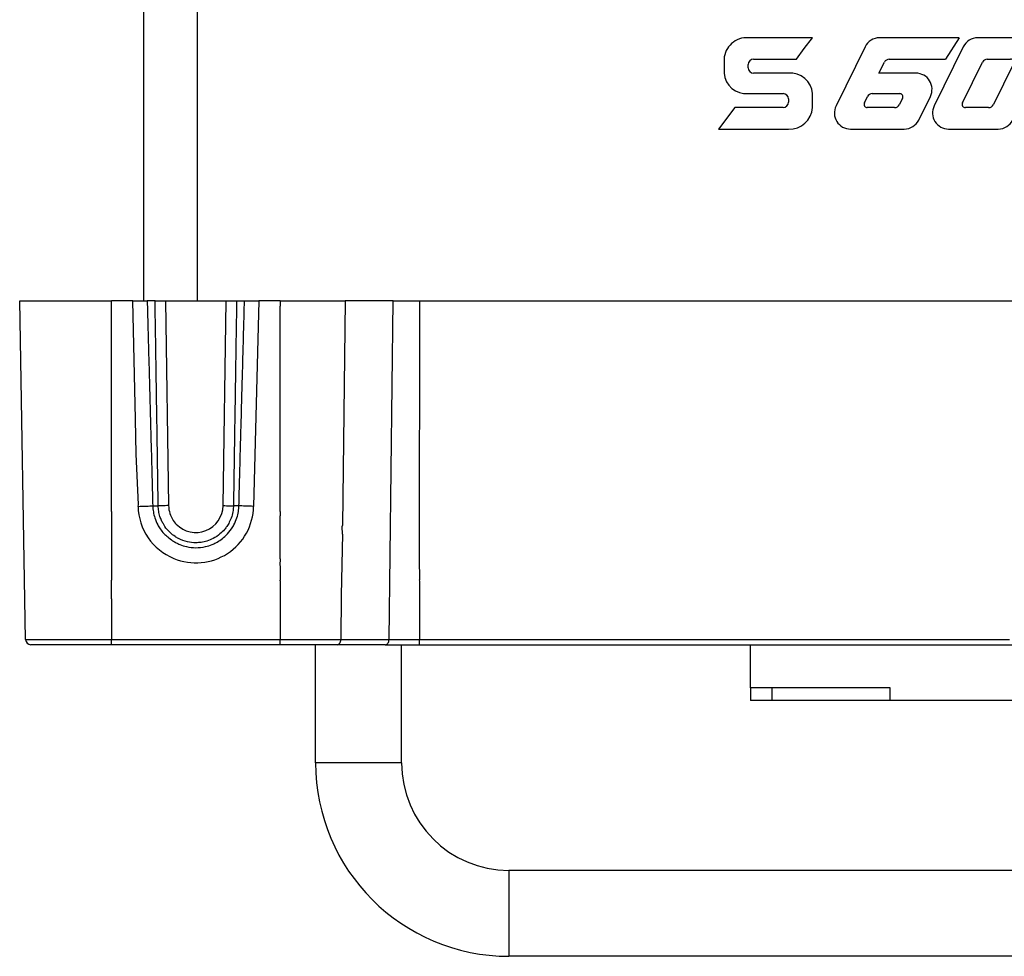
# Model space of a CAD drawing. Header units: millimetres. Extents: x -183 to 9, y -80 to 303.
# Tile 1 of 21: x -183 to -91, y -80 to 7. Entities that reach past the tile are written whole.
import ezdxf

# ---------------------------------------------------------------- set-up
doc = ezdxf.new("R2010")
doc.units = ezdxf.units.MM

# ---------------------------------------------------------------- blocks, each defined once
blk = doc.blocks.new('Blechschraube_ISO14585-ST4_2x16_6__6', base_point=(-174, -47.223))
at = {"color": 1, "linetype": 'Continuous'}
for p, q in [((-174, -45.55), (-174, -45.5)), ((-174, -47.223), (-174, -45.55))]:
    blk.add_line(p, q, dxfattribs=at)
blk = doc.blocks.new('Frontschild-Kopie-L5_0007850-schwarz__7', base_point=(-158.317, -45.6))
at = {"color": 1, "linetype": 'Continuous'}
for q in [(-158.317, -45.5), (-158.313, -45.6)]:
    blk.add_line((-158.317, -45.55), q, dxfattribs=at)
blk = doc.blocks.new('Frontschild__8', base_point=(-158.317, -45.6))
at = {"color": 1, "linetype": 'Continuous'}
for q in [(-158.317, -45.5), (-158.313, -45.6)]:
    blk.add_line((-158.317, -45.55), q, dxfattribs=at)
blk = doc.blocks.new('Buegelgriff__9', base_point=(-155, -80.5))
at = {"color": 7, "linetype": 'Continuous'}
for p, q in [((-155, -62.5), (-155, -51.5)), ((-147, -62.5), (-147, -51.5)), ((-37, -72.5), (-137, -72.5)), ((-37, -80.5), (-137, -80.5))]:
    blk.add_line(p, q, dxfattribs=at)
at = {"color": 1, "linetype": 'Continuous'}
for p, q in [((-147, -62.5), (-155, -62.5)), ((-137, -72.5), (-137, -80.5))]:
    blk.add_line(p, q, dxfattribs=at)
at = {"color": 7, "linetype": 'Continuous'}
for radius in [18, 10]:
    blk.add_arc((-137, -62.5), radius, 180, 270, dxfattribs=at)
blk = doc.blocks.new('Linsenschraube_DIN7500-M4x12-TX20-P-R2R__10', base_point=(-152.529, -41.2))
at = {"color": 1, "linetype": 'Continuous'}
for p, q in [((-152.529, -40.488), (-152.506, -40.388)), ((-152.505, -41.2), (-152.529, -40.488))]:
    blk.add_line(p, q, dxfattribs=at)
blk = doc.blocks.new('Frontplatte__11', base_point=(-158.35, -45.5))
at = {"color": 1, "linetype": 'Continuous'}
for p, q in [((-158.317, -43.5), (-158.35, -44.1)), ((-145.346, -43.5), (-145.343, -45.45)), ((-158.35, -44.1), (-158.314, -44.164)), ((-158.314, -44.164), (-158.317, -45.5)), ((-145.343, -45.45), (-145.346, -45.5))]:
    blk.add_line(p, q, dxfattribs=at)
blk = doc.blocks.new('Gummi-Dichtkappe-SCNAC-PX__12', base_point=(-114.5, -56.7))
at = {"color": 7, "linetype": 'Continuous'}
for p, q in [((-114.5, -55.5), (-114.5, -51.5)), ((-88.5, -56.7), (-88.5, -51.5)), ((-72.5, -51.5), (-87.9, -51.5)), ((-57.1, -51.5), (-72.5, -51.5)), ((-57.1, -55.5), (-57.1, -51.5)), ((-112.5, -55.5), (-114.5, -55.5)), ((-114.5, -55.5), (-114.5, -56.7)), ((-101.5, -55.5), (-112.5, -55.5)), ((-87.9, -56.7), (-87.9, -55.7)), ((-59.1, -55.5), (-72.5, -55.5)), ((-57.1, -55.5), (-59.1, -55.5)), ((-57.1, -55.5), (-57.1, -56.7)), ((-112.5, -56.7), (-114.5, -56.7)), ((-101.5, -56.7), (-112.5, -56.7)), ((-88.5, -56.7), (-101.5, -56.7)), ((-87.9, -56.7), (-72.5, -56.7)), ((-59.1, -56.7), (-72.5, -56.7)), ((-57.1, -56.7), (-59.1, -56.7))]:
    blk.add_line(p, q, dxfattribs=at)
at = {"color": 1, "linetype": 'Continuous'}
for p, q in [((-112.5, -56.7), (-112.5, -55.5)), ((-101.5, -56.7), (-101.5, -55.5)), ((-72.5, -56.7), (-72.5, -55.5)), ((-59.1, -56.7), (-59.1, -55.5))]:
    blk.add_line(p, q, dxfattribs=at)
blk = doc.blocks.new('Verbindungsteil_1__16', base_point=(-182.559, -51.5))
at = {"color": 7, "linetype": 'Continuous'}
for p, q in [((-182.009, -51.009), (-182.559, -19.5)), ((-182.559, -19.5), (-180.052, -19.5)), ((-180.052, -19.5), (-178.813, -19.5)), ((-178.813, -19.5), (-177.142, -19.5)), ((-177.142, -19.5), (-176.567, -19.5)), ((-176.567, -19.5), (-175.559, -19.5)), ((-175.559, -19.5), (-174.949, -19.5)), ((-174.949, -19.5), (-174.309, -19.5)), ((-174.309, -19.5), (-174, -19.5)), ((-173.526, -19.5), (-174, -19.5)), ((-172.21, -19.5), (-173.526, -19.5)), ((-172.032, -19.5), (-172.21, -19.5)), ((-172.032, -19.5), (-170.689, -19.5)), ((-169.951, -19.5), (-170.689, -19.5)), ((-169.951, -19.5), (-168.983, -19.5)), ((-168.983, -19.5), (-167.768, -19.5)), ((-167.768, -19.5), (-166.993, -19.5)), ((-166.993, -19.5), (-166, -19.5)), ((-166, -19.5), (-165.32, -19.5)), ((-165.32, -19.5), (-164.545, -19.5)), ((-164.545, -19.5), (-163.331, -19.5)), ((-163.331, -19.5), (-162.362, -19.5)), ((-162.362, -19.5), (-161.625, -19.5)), ((-161.625, -19.5), (-160.281, -19.5)), ((-158.314, -19.5), (-160.281, -19.5)), ((-158.314, -19.5), (-154.431, -19.5)), ((-154.431, -19.5), (-152.262, -19.5)), ((-152.029, -19.5), (-152.262, -19.5)), ((-151.393, -19.5), (-152.029, -19.5)), ((-147.777, -19.5), (-151.393, -19.5)), ((-147.777, -19.5), (-145.343, -19.5)), ((-145.343, -19.5), (-28.657, -19.5)), ((-179.309, -51.5), (-181.509, -51.5)), ((-177.275, -51.5), (-179.309, -51.5)), ((-175.824, -51.5), (-177.275, -51.5)), ((-174.509, -51.5), (-175.824, -51.5)), ((-174, -51.5), (-174.509, -51.5)), ((-173.789, -51.5), (-174, -51.5)), ((-171.631, -51.5), (-173.789, -51.5)), ((-158.314, -51.5), (-171.631, -51.5)), ((-155.039, -51.5), (-158.314, -51.5)), ((-153.004, -51.5), (-155.039, -51.5)), ((-150.554, -51.5), (-153.004, -51.5)), ((-148.519, -51.5), (-150.554, -51.5)), ((-148.519, -51.5), (-145.343, -51.5)), ((-145.343, -51.5), (-87.9, -51.5))]:
    blk.add_line(p, q, dxfattribs=at)
at = {"color": 1, "linetype": 'Continuous'}
for p, q in [((-174, -19.991), (-174, -19.5)), ((-174, -39.107), (-174, -19.991)), ((-171.779, -30.5), (-172.032, -19.5)), ((-168.983, -19.5), (-168.694, -38.553)), ((-163.619, -38.553), (-163.331, -19.5)), ((-160.281, -19.5), (-160.773, -38.62)), ((-158.314, -19.5), (-158.314, -19.991)), ((-158.314, -29.5), (-158.314, -19.991)), ((-152.262, -19.5), (-152.506, -40.388)), ((-148.166, -51.009), (-147.777, -19.5)), ((-145.343, -19.5), (-145.346, -43.5)), ((-158.314, -39.107), (-158.314, -29.5)), ((-171.7, -33.75), (-171.779, -30.5)), ((-171.5, -38.461), (-171.7, -33.75)), ((-171.541, -38.62), (-171.5, -38.461)), ((-174, -39.107), (-174, -39.5)), ((-170.171, -38.57), (-169.659, -38.561)), ((-162.143, -38.57), (-162.655, -38.561)), ((-158.314, -39.107), (-158.314, -39.5)), ((-174, -39.5), (-174, -43.5)), ((-158.317, -43.5), (-158.314, -39.5)), ((-152.505, -41.2), (-152.621, -46.9)), ((-152.529, -40.488), (-152.506, -40.388)), ((-152.505, -41.2), (-152.529, -40.488)), ((-174, -43.5), (-174, -45.5)), ((-158.317, -43.5), (-158.35, -44.1)), ((-145.346, -43.5), (-145.343, -45.45)), ((-158.35, -44.1), (-158.314, -44.164)), ((-158.314, -44.164), (-158.317, -45.5)), ((-174, -45.55), (-174, -45.5)), ((-174, -47.223), (-174, -45.55)), ((-158.317, -45.55), (-158.317, -45.5)), ((-158.317, -45.55), (-158.313, -45.6)), ((-158.313, -45.6), (-158.314, -46.2)), ((-145.343, -45.45), (-145.346, -45.5)), ((-145.346, -45.5), (-145.343, -45.55)), ((-145.343, -45.55), (-145.343, -45.6)), ((-145.343, -45.6), (-145.343, -46.2)), ((-158.314, -46.2), (-158.314, -51.009)), ((-145.343, -46.2), (-145.343, -46.3)), ((-145.343, -46.3), (-145.343, -47.043)), ((-174, -47.223), (-174, -51.009)), ((-152.621, -46.9), (-152.651, -51.009)), ((-145.343, -47.043), (-145.343, -49.2)), ((-145.343, -49.2), (-145.343, -51.009)), ((-182.009, -51.009), (-179.663, -51.009)), ((-179.663, -51.009), (-178.131, -51.009)), ((-178.131, -51.009), (-176.921, -51.009)), ((-176.921, -51.009), (-176.178, -51.009)), ((-176.178, -51.009), (-175.009, -51.009)), ((-175.009, -51.009), (-174, -51.009)), ((-174, -51.009), (-173.436, -51.009)), ((-174, -51.5), (-174, -51.009)), ((-173.436, -51.009), (-171.131, -51.009)), ((-171.131, -51.009), (-158.314, -51.009)), ((-158.314, -51.009), (-155.393, -51.009)), ((-158.314, -51.5), (-158.314, -51.009)), ((-155.393, -51.009), (-155, -51.009)), ((-155, -51.009), (-153, -51.009)), ((-153, -51.009), (-152.651, -51.009)), ((-152.651, -51.009), (-150.907, -51.009)), ((-150.907, -51.009), (-149, -51.009)), ((-149, -51.009), (-148.166, -51.009)), ((-148.166, -51.009), (-147, -51.009)), ((-147, -51.009), (-145.343, -51.009)), ((-145.343, -51.009), (-114.5, -51.009)), ((-145.343, -51.5), (-145.343, -51.009)), ((-114.5, -51.009), (-114, -51.009)), ((-114, -51.009), (-103.4, -51.009)), ((-103.4, -51.009), (-101, -51.009)), ((-101, -51.009), (-90.4, -51.009))]:
    blk.add_line(p, q, dxfattribs=at)
for centre, radius, start, end in [((-166.17, -38.495), 5.372, 181.33218, 247.71831), ((-166.157, -38.515), 2.538, 180.8597, 197.9267), ((-166.157, -38.515), 2.538, 197.9267, 224.19194), ((-166.143, -38.506), 5.372, 247.40889, 358.78446), ((-166.157, -38.515), 2.538, 224.1917, 359.14007)]:
    blk.add_arc(centre, radius, start, end, dxfattribs=at)
at = {"color": 7, "linetype": 'Continuous'}
blk.add_arc((-181.509, -51), 0.5, 181, 270, dxfattribs=at)
at = {"color": 1, "linetype": 'Continuous'}
for points in [[(-170.689, -19.5), (-170.624, -21.862), (-170.558, -24.231), (-170.494, -26.605), (-170.429, -28.986), (-170.364, -31.373), (-170.3, -33.766), (-170.235, -36.165), (-170.171, -38.57)], [(-169.659, -38.561), (-169.695, -36.183), (-169.732, -33.803), (-169.768, -31.423), (-169.805, -29.04), (-169.841, -26.657), (-169.878, -24.273), (-169.915, -21.887), (-169.951, -19.5)], [(-162.362, -19.5), (-162.399, -21.887), (-162.436, -24.273), (-162.472, -26.657), (-162.509, -29.04), (-162.546, -31.423), (-162.582, -33.803), (-162.618, -36.183), (-162.655, -38.561)], [(-161.893, -29.996), (-161.892, -29.336), (-161.877, -28.677), (-161.859, -28.018), (-161.841, -27.36), (-161.805, -26.045), (-161.769, -24.732), (-161.733, -23.421), (-161.697, -22.112), (-161.661, -20.805), (-161.625, -19.5)], [(-162.143, -38.57), (-162.114, -37.494), (-162.085, -36.419), (-162.057, -35.346), (-162.028, -34.273), (-161.999, -33.202), (-161.97, -32.132), (-161.956, -31.598), (-161.941, -31.063), (-161.924, -30.529), (-161.893, -29.996)], [(-171.541, -38.62), (-170.724, -38.595), (-170.171, -38.57)], [(-170.171, -38.57), (-170.114, -39.14), (-169.977, -39.692), (-169.709, -40.325), (-169.474, -40.715), (-169.123, -41.154), (-168.767, -41.465)], [(-168.694, -38.553), (-169.014, -38.557), (-169.301, -38.56), (-169.4, -38.561), (-169.54, -38.562), (-169.659, -38.561)], [(-169.183, -40.25), (-169.347, -39.947), (-169.495, -39.566), (-169.614, -39.071), (-169.659, -38.561)], [(-162.655, -38.561), (-162.689, -38.998), (-162.819, -39.567), (-163.041, -40.106), (-163.266, -40.483), (-163.491, -40.778), (-163.909, -41.192), (-164.543, -41.614), (-165.12, -41.851), (-165.667, -41.973), (-166.155, -42.008), (-166.945, -41.918), (-167.77, -41.614), (-168.086, -41.429), (-168.55, -41.063), (-169.049, -40.482), (-169.116, -40.378), (-169.183, -40.25)], [(-167.99, -42.003), (-167.658, -42.171), (-167.028, -42.371), (-166.157, -42.468), (-165.27, -42.368), (-164.633, -42.168), (-164.305, -42.015), (-163.354, -41.328), (-162.839, -40.714), (-162.605, -40.325), (-162.337, -39.691), (-162.193, -39.098), (-162.143, -38.57)], [(-163.619, -38.553), (-163.299, -38.557), (-163.013, -38.56), (-162.79, -38.562), (-162.655, -38.561)], [(-160.773, -38.62), (-161.589, -38.595), (-162.143, -38.57)], [(-168.767, -41.465), (-168.32, -41.827), (-167.99, -42.003)], [(-153.004, -51.5), (-152.757, -51.357), (-152.651, -51.009)], [(-148.519, -51.5), (-148.271, -51.357), (-148.166, -51.009)]]:
    blk.add_spline(points, degree=3, dxfattribs=at)
blk = doc.blocks.new('Verbindungsteil-L5_0007877-schwarz_1__17', base_point=(-182.559, -51.5))
at = {"color": 7, "linetype": 'Continuous'}
for p, q in [((-182.009, -51.009), (-182.559, -19.5)), ((-182.559, -19.5), (-180.052, -19.5)), ((-180.052, -19.5), (-178.813, -19.5)), ((-178.813, -19.5), (-177.142, -19.5)), ((-177.142, -19.5), (-176.567, -19.5)), ((-176.567, -19.5), (-175.559, -19.5)), ((-175.559, -19.5), (-174.949, -19.5)), ((-174.949, -19.5), (-174.309, -19.5)), ((-174.309, -19.5), (-174, -19.5)), ((-173.526, -19.5), (-174, -19.5)), ((-172.21, -19.5), (-173.526, -19.5)), ((-172.032, -19.5), (-172.21, -19.5)), ((-172.032, -19.5), (-170.689, -19.5)), ((-169.951, -19.5), (-170.689, -19.5)), ((-169.951, -19.5), (-168.983, -19.5)), ((-168.983, -19.5), (-167.768, -19.5)), ((-167.768, -19.5), (-166.993, -19.5)), ((-166.993, -19.5), (-166, -19.5)), ((-166, -19.5), (-165.32, -19.5)), ((-165.32, -19.5), (-164.545, -19.5)), ((-164.545, -19.5), (-163.331, -19.5)), ((-163.331, -19.5), (-162.362, -19.5)), ((-162.362, -19.5), (-161.625, -19.5)), ((-161.625, -19.5), (-160.281, -19.5)), ((-158.314, -19.5), (-160.281, -19.5)), ((-158.314, -19.5), (-154.431, -19.5)), ((-154.431, -19.5), (-152.262, -19.5)), ((-152.029, -19.5), (-152.262, -19.5)), ((-151.393, -19.5), (-152.029, -19.5)), ((-147.777, -19.5), (-151.393, -19.5)), ((-147.777, -19.5), (-145.343, -19.5)), ((-145.343, -19.5), (-28.657, -19.5)), ((-179.309, -51.5), (-181.509, -51.5)), ((-177.275, -51.5), (-179.309, -51.5)), ((-175.824, -51.5), (-177.275, -51.5)), ((-174.509, -51.5), (-175.824, -51.5)), ((-174, -51.5), (-174.509, -51.5)), ((-173.789, -51.5), (-174, -51.5)), ((-171.631, -51.5), (-173.789, -51.5)), ((-158.314, -51.5), (-171.631, -51.5)), ((-155.039, -51.5), (-158.314, -51.5)), ((-153.004, -51.5), (-155.039, -51.5)), ((-150.554, -51.5), (-153.004, -51.5)), ((-148.519, -51.5), (-150.554, -51.5)), ((-148.519, -51.5), (-145.343, -51.5)), ((-145.343, -51.5), (-87.9, -51.5))]:
    blk.add_line(p, q, dxfattribs=at)
at = {"color": 1, "linetype": 'Continuous'}
for p, q in [((-174, -19.991), (-174, -19.5)), ((-174, -39.107), (-174, -19.991)), ((-171.779, -30.5), (-172.032, -19.5)), ((-168.983, -19.5), (-168.694, -38.553)), ((-163.619, -38.553), (-163.331, -19.5)), ((-160.281, -19.5), (-160.773, -38.62)), ((-158.314, -19.5), (-158.314, -19.991)), ((-158.314, -29.5), (-158.314, -19.991)), ((-152.262, -19.5), (-152.506, -40.388)), ((-148.166, -51.009), (-147.777, -19.5)), ((-145.343, -19.5), (-145.346, -43.5)), ((-158.314, -39.107), (-158.314, -29.5)), ((-171.7, -33.75), (-171.779, -30.5)), ((-171.5, -38.461), (-171.7, -33.75)), ((-171.541, -38.62), (-171.5, -38.461)), ((-174, -39.107), (-174, -39.5)), ((-170.171, -38.57), (-169.659, -38.561)), ((-162.143, -38.57), (-162.655, -38.561)), ((-158.314, -39.107), (-158.314, -39.5)), ((-174, -39.5), (-174, -43.5)), ((-158.317, -43.5), (-158.314, -39.5)), ((-152.505, -41.2), (-152.621, -46.9)), ((-152.529, -40.488), (-152.506, -40.388)), ((-152.505, -41.2), (-152.529, -40.488)), ((-174, -43.5), (-174, -45.5)), ((-158.317, -43.5), (-158.35, -44.1)), ((-145.346, -43.5), (-145.343, -45.45)), ((-158.35, -44.1), (-158.314, -44.164)), ((-158.314, -44.164), (-158.317, -45.5)), ((-174, -45.55), (-174, -45.5)), ((-174, -47.223), (-174, -45.55)), ((-158.317, -45.55), (-158.317, -45.5)), ((-158.317, -45.55), (-158.313, -45.6)), ((-158.313, -45.6), (-158.314, -46.2)), ((-145.343, -45.45), (-145.346, -45.5)), ((-145.346, -45.5), (-145.343, -45.55)), ((-145.343, -45.55), (-145.343, -45.6)), ((-145.343, -45.6), (-145.343, -46.2)), ((-158.314, -46.2), (-158.314, -51.009)), ((-145.343, -46.2), (-145.343, -46.3)), ((-145.343, -46.3), (-145.343, -47.043)), ((-174, -47.223), (-174, -51.009)), ((-152.621, -46.9), (-152.651, -51.009)), ((-145.343, -47.043), (-145.343, -49.2)), ((-145.343, -49.2), (-145.343, -51.009)), ((-182.009, -51.009), (-179.663, -51.009)), ((-179.663, -51.009), (-178.131, -51.009)), ((-178.131, -51.009), (-176.921, -51.009)), ((-176.921, -51.009), (-176.178, -51.009)), ((-176.178, -51.009), (-175.009, -51.009)), ((-175.009, -51.009), (-174, -51.009)), ((-174, -51.009), (-173.436, -51.009)), ((-174, -51.5), (-174, -51.009)), ((-173.436, -51.009), (-171.131, -51.009)), ((-171.131, -51.009), (-158.314, -51.009)), ((-158.314, -51.009), (-155.393, -51.009)), ((-158.314, -51.5), (-158.314, -51.009)), ((-155.393, -51.009), (-155, -51.009)), ((-155, -51.009), (-153, -51.009)), ((-153, -51.009), (-152.651, -51.009)), ((-152.651, -51.009), (-150.907, -51.009)), ((-150.907, -51.009), (-149, -51.009)), ((-149, -51.009), (-148.166, -51.009)), ((-148.166, -51.009), (-147, -51.009)), ((-147, -51.009), (-145.343, -51.009)), ((-145.343, -51.009), (-114.5, -51.009)), ((-145.343, -51.5), (-145.343, -51.009)), ((-114.5, -51.009), (-114, -51.009)), ((-114, -51.009), (-103.4, -51.009)), ((-103.4, -51.009), (-101, -51.009)), ((-101, -51.009), (-90.4, -51.009))]:
    blk.add_line(p, q, dxfattribs=at)
for centre, radius, start, end in [((-166.17, -38.495), 5.372, 181.33218, 247.71831), ((-166.157, -38.515), 2.538, 180.8597, 197.9267), ((-166.157, -38.515), 2.538, 197.9267, 224.19194), ((-166.143, -38.506), 5.372, 247.40889, 358.78446), ((-166.157, -38.515), 2.538, 224.1917, 359.14007)]:
    blk.add_arc(centre, radius, start, end, dxfattribs=at)
at = {"color": 7, "linetype": 'Continuous'}
blk.add_arc((-181.509, -51), 0.5, 181, 270, dxfattribs=at)
at = {"color": 1, "linetype": 'Continuous'}
for points in [[(-170.689, -19.5), (-170.624, -21.862), (-170.558, -24.231), (-170.494, -26.605), (-170.429, -28.986), (-170.364, -31.373), (-170.3, -33.766), (-170.235, -36.165), (-170.171, -38.57)], [(-169.659, -38.561), (-169.695, -36.183), (-169.732, -33.803), (-169.768, -31.423), (-169.805, -29.04), (-169.841, -26.657), (-169.878, -24.273), (-169.915, -21.887), (-169.951, -19.5)], [(-162.362, -19.5), (-162.399, -21.887), (-162.436, -24.273), (-162.472, -26.657), (-162.509, -29.04), (-162.546, -31.423), (-162.582, -33.803), (-162.618, -36.183), (-162.655, -38.561)], [(-161.893, -29.996), (-161.892, -29.336), (-161.877, -28.677), (-161.859, -28.018), (-161.841, -27.36), (-161.805, -26.045), (-161.769, -24.732), (-161.733, -23.421), (-161.697, -22.112), (-161.661, -20.805), (-161.625, -19.5)], [(-162.143, -38.57), (-162.114, -37.494), (-162.085, -36.419), (-162.057, -35.346), (-162.028, -34.273), (-161.999, -33.202), (-161.97, -32.132), (-161.956, -31.598), (-161.941, -31.063), (-161.924, -30.529), (-161.893, -29.996)], [(-171.541, -38.62), (-170.724, -38.595), (-170.171, -38.57)], [(-170.171, -38.57), (-170.114, -39.14), (-169.977, -39.692), (-169.709, -40.325), (-169.474, -40.715), (-169.123, -41.154), (-168.767, -41.465)], [(-168.694, -38.553), (-169.014, -38.557), (-169.301, -38.56), (-169.4, -38.561), (-169.54, -38.562), (-169.659, -38.561)], [(-169.183, -40.25), (-169.347, -39.947), (-169.495, -39.566), (-169.614, -39.071), (-169.659, -38.561)], [(-162.655, -38.561), (-162.689, -38.998), (-162.819, -39.567), (-163.041, -40.106), (-163.266, -40.483), (-163.491, -40.778), (-163.909, -41.192), (-164.543, -41.614), (-165.12, -41.851), (-165.667, -41.973), (-166.155, -42.008), (-166.945, -41.918), (-167.77, -41.614), (-168.086, -41.429), (-168.55, -41.063), (-169.049, -40.482), (-169.116, -40.378), (-169.183, -40.25)], [(-167.99, -42.003), (-167.658, -42.171), (-167.028, -42.371), (-166.157, -42.468), (-165.27, -42.368), (-164.633, -42.168), (-164.305, -42.015), (-163.354, -41.328), (-162.839, -40.714), (-162.605, -40.325), (-162.337, -39.691), (-162.193, -39.098), (-162.143, -38.57)], [(-163.619, -38.553), (-163.299, -38.557), (-163.013, -38.56), (-162.79, -38.562), (-162.655, -38.561)], [(-160.773, -38.62), (-161.589, -38.595), (-162.143, -38.57)], [(-168.767, -41.465), (-168.32, -41.827), (-167.99, -42.003)], [(-153.004, -51.5), (-152.757, -51.357), (-152.651, -51.009)], [(-148.519, -51.5), (-148.271, -51.357), (-148.166, -51.009)]]:
    blk.add_spline(points, degree=3, dxfattribs=at)
blk = doc.blocks.new('Etikett-S60-PSU__32', base_point=(-122, -8.233))
at = {"color": 7, "linetype": 'Continuous'}
for p, q in [((-108.724, 4.998), (-114.724, 4.998)), ((-109.5, 4), (-108.724, 4.998)), ((-95.071, 4.998), (-102.495, 4.998)), ((-95.071, 4.998), (-96.338, 2.998)), ((-88.732, 4.998), (-93.357, 4.998)), ((-81.819, 4.998), (-81.819, -3.5)), ((-76.695, 4.994), (-81.819, 4.998)), ((-65.424, 4.998), (-71.424, 4.998)), ((-66.925, 2.998), (-65.424, 4.998)), ((-64.433, 4.998), (-62.433, 4.998)), ((-64.433, 4.998), (-64.433, -1.255)), ((-62.433, 4.998), (-62.433, -1)), ((-59.026, 4.998), (-57.026, 4.998)), ((-59.026, -1), (-59.026, 4.998)), ((-57.026, -1.255), (-57.026, 4.998)), ((-110.225, 2.998), (-109.5, 4)), ((-103.841, 4.16), (-106.546, -1.338)), ((-94.703, 4.16), (-97.408, -1.338)), ((-116.974, 2.998), (-116.974, 1.698)), ((-114.224, 2.998), (-110.225, 2.998)), ((-101.594, 2.998), (-96.338, 2.998)), ((-92.456, 2.998), (-90.296, 2.998)), ((-90.091, -2.662), (-87.386, 2.836)), ((-79.819, 1.698), (-79.819, 2.998)), ((-79.819, 2.998), (-77.082, 2.998)), ((-74.461, 1.698), (-74.461, 2.871)), ((-73.674, 2.998), (-73.674, 1.698)), ((-70.924, 2.998), (-66.925, 2.998)), ((-114.724, 2.198), (-114.724, 2.498)), ((-102.545, 1.698), (-102.043, 2.719)), ((-94.767, -1.068), (-92.904, 2.719)), ((-90.027, 2.566), (-91.889, -1.221)), ((-71.424, 2.198), (-71.424, 2.498)), ((-110.974, 1.698), (-114.224, 1.698)), ((-99.104, 1.698), (-102.545, 1.698)), ((-77.03, 1.707), (-79.819, 1.698)), ((-67.674, 1.698), (-70.924, 1.698)), ((-114.724, -0.2), (-111.474, -0.2)), ((-110.974, -0.7), (-110.974, -1)), ((-108.724, -1.5), (-108.724, -0.2)), ((-103.906, -1.068), (-103.616, -0.479)), ((-103.168, -0.2), (-100.617, -0.2)), ((-100.348, -0.632), (-100.638, -1.221)), ((-98.839, -2.662), (-97.758, -0.464)), ((-79.819, -0.2), (-76.695, -0.193)), ((-79.819, -3.5), (-79.819, -0.2)), ((-71.424, -0.2), (-68.174, -0.2)), ((-67.674, -0.7), (-67.674, -1)), ((-65.424, -1.5), (-65.424, -0.2)), ((-115.979, -1.5), (-117.481, -3.5)), ((-111.474, -1.5), (-115.979, -1.5)), ((-101.086, -1.5), (-103.636, -1.5)), ((-92.338, -1.5), (-94.498, -1.5)), ((-72.679, -1.5), (-74.181, -3.5)), ((-68.174, -1.5), (-72.679, -1.5)), ((-61.933, -1.5), (-59.526, -1.5)), ((-57.026, -1.255), (-57.068, -1.763)), ((-117.481, -3.5), (-110.974, -3.5)), ((-105.2, -3.5), (-100.185, -3.5)), ((-96.062, -3.5), (-91.437, -3.5)), ((-81.819, -3.5), (-79.819, -3.5)), ((-74.181, -3.5), (-67.674, -3.5)), ((-62.542, -3.489), (-59.118, -3.489))]:
    blk.add_line(p, q, dxfattribs=at)
for centre, radius, start, end in [((-114.849, 2.873), 2.129, 86.63354, 176.63354), ((-102.495, 3.498), 1.5, 90, 153.80617), ((-93.357, 3.498), 1.5, 90, 153.80617), ((-88.732, 3.498), 1.5, 333.80617, 90), ((-71.549, 2.873), 2.129, 86.63354, 176.63354), ((-114.224, 2.498), 0.5, 90, 180), ((-101.594, 2.498), 0.5, 90, 153.80617), ((-92.456, 2.498), 0.5, 90, 153.80617), ((-90.296, 2.698), 0.3, 333.80617, 90), ((-70.924, 2.498), 0.5, 90, 180), ((-114.224, 2.198), 0.5, 180, 270), ((-77.033, 2.291), 0.584, 270.28291, 357.93542), ((-70.924, 2.198), 0.5, 180, 270), ((-114.9, 1.874), 2.082, 184.84772, 274.84772), ((-110.798, -0.376), 2.082, 4.84772, 94.84772), ((-99.104, 0.198), 1.5, 333.80617, 90), ((-71.6, 1.874), 2.082, 184.84772, 274.84772), ((-67.498, -0.376), 2.082, 4.84772, 94.84772), ((-111.474, -0.7), 0.5, 0, 90), ((-103.168, -0.7), 0.5, 90, 153.80617), ((-100.617, -0.5), 0.3, 333.80617, 90), ((-68.174, -0.7), 0.5, 0, 90), ((-111.474, -1), 0.5, 270, 0), ((-110.849, -1.375), 2.129, 266.63354, 356.63354), ((-105.2, -2), 1.5, 153.80617, 270), ((-103.636, -1.2), 0.3, 153.80617, 270), ((-101.086, -1), 0.5, 270, 333.80617), ((-96.062, -2), 1.5, 153.80617, 270), ((-94.498, -1.2), 0.3, 153.80617, 270), ((-92.338, -1), 0.5, 270, 333.80617), ((-68.174, -1), 0.5, 270, 0), ((-67.549, -1.375), 2.129, 266.63354, 356.63354), ((-61.933, -1), 0.5, 180, 270), ((-59.526, -1), 0.5, 270, 0), ((-59.118, -1.409), 2.08, 270, 350.19258), ((-100.185, -2), 1.5, 270, 333.80617), ((-91.437, -2), 1.5, 270, 333.80617)]:
    blk.add_arc(centre, radius, start, end, dxfattribs=at)
for points in [[(-76.695, 4.994), (-75.799, 4.852), (-75.084, 4.427)], [(-75.084, 4.427), (-74.617, 3.754), (-74.461, 2.871)], [(-76.449, 2.27), (-76.619, 2.816), (-77.082, 2.998)], [(-74.461, 1.698), (-74.609, 0.804), (-75.053, 0.21)], [(-75.053, 0.21), (-75.729, -0.092), (-76.695, -0.193)], [(-64.03, -2.897), (-64.333, -2.221), (-64.433, -1.255)], [(-62.542, -3.489), (-63.436, -3.341), (-64.03, -2.897)]]:
    blk.add_spline(points, degree=3, dxfattribs=at)
blk = doc.blocks.new('Etikett-S60-PSU-Kopie-L5_0007841-schwarz__33', base_point=(-122, -8.233))
at = {"color": 7, "linetype": 'Continuous'}
for p, q in [((-108.724, 4.998), (-114.724, 4.998)), ((-109.5, 4), (-108.724, 4.998)), ((-95.071, 4.998), (-102.495, 4.998)), ((-95.071, 4.998), (-96.338, 2.998)), ((-88.732, 4.998), (-93.357, 4.998)), ((-81.819, 4.998), (-81.819, -3.5)), ((-76.695, 4.994), (-81.819, 4.998)), ((-65.424, 4.998), (-71.424, 4.998)), ((-66.925, 2.998), (-65.424, 4.998)), ((-64.433, 4.998), (-62.433, 4.998)), ((-64.433, 4.998), (-64.433, -1.255)), ((-62.433, 4.998), (-62.433, -1)), ((-59.026, 4.998), (-57.026, 4.998)), ((-59.026, -1), (-59.026, 4.998)), ((-57.026, -1.255), (-57.026, 4.998)), ((-110.225, 2.998), (-109.5, 4)), ((-103.841, 4.16), (-106.546, -1.338)), ((-94.703, 4.16), (-97.408, -1.338)), ((-116.974, 2.998), (-116.974, 1.698)), ((-114.224, 2.998), (-110.225, 2.998)), ((-101.594, 2.998), (-96.338, 2.998)), ((-92.456, 2.998), (-90.296, 2.998)), ((-90.091, -2.662), (-87.386, 2.836)), ((-79.819, 1.698), (-79.819, 2.998)), ((-79.819, 2.998), (-77.082, 2.998)), ((-74.461, 1.698), (-74.461, 2.871)), ((-73.674, 2.998), (-73.674, 1.698)), ((-70.924, 2.998), (-66.925, 2.998)), ((-114.724, 2.198), (-114.724, 2.498)), ((-102.545, 1.698), (-102.043, 2.719)), ((-94.767, -1.068), (-92.904, 2.719)), ((-90.027, 2.566), (-91.889, -1.221)), ((-71.424, 2.198), (-71.424, 2.498)), ((-110.974, 1.698), (-114.224, 1.698)), ((-99.104, 1.698), (-102.545, 1.698)), ((-77.03, 1.707), (-79.819, 1.698)), ((-67.674, 1.698), (-70.924, 1.698)), ((-114.724, -0.2), (-111.474, -0.2)), ((-110.974, -0.7), (-110.974, -1)), ((-108.724, -1.5), (-108.724, -0.2)), ((-103.906, -1.068), (-103.616, -0.479)), ((-103.168, -0.2), (-100.617, -0.2)), ((-100.348, -0.632), (-100.638, -1.221)), ((-98.839, -2.662), (-97.758, -0.464)), ((-79.819, -0.2), (-76.695, -0.193)), ((-79.819, -3.5), (-79.819, -0.2)), ((-71.424, -0.2), (-68.174, -0.2)), ((-67.674, -0.7), (-67.674, -1)), ((-65.424, -1.5), (-65.424, -0.2)), ((-115.979, -1.5), (-117.481, -3.5)), ((-111.474, -1.5), (-115.979, -1.5)), ((-101.086, -1.5), (-103.636, -1.5)), ((-92.338, -1.5), (-94.498, -1.5)), ((-72.679, -1.5), (-74.181, -3.5)), ((-68.174, -1.5), (-72.679, -1.5)), ((-61.933, -1.5), (-59.526, -1.5)), ((-57.026, -1.255), (-57.068, -1.763)), ((-117.481, -3.5), (-110.974, -3.5)), ((-105.2, -3.5), (-100.185, -3.5)), ((-96.062, -3.5), (-91.437, -3.5)), ((-81.819, -3.5), (-79.819, -3.5)), ((-74.181, -3.5), (-67.674, -3.5)), ((-62.542, -3.489), (-59.118, -3.489))]:
    blk.add_line(p, q, dxfattribs=at)
for centre, radius, start, end in [((-114.849, 2.873), 2.129, 86.63354, 176.63354), ((-102.495, 3.498), 1.5, 90, 153.80617), ((-93.357, 3.498), 1.5, 90, 153.80617), ((-88.732, 3.498), 1.5, 333.80617, 90), ((-71.549, 2.873), 2.129, 86.63354, 176.63354), ((-114.224, 2.498), 0.5, 90, 180), ((-101.594, 2.498), 0.5, 90, 153.80617), ((-92.456, 2.498), 0.5, 90, 153.80617), ((-90.296, 2.698), 0.3, 333.80617, 90), ((-70.924, 2.498), 0.5, 90, 180), ((-114.224, 2.198), 0.5, 180, 270), ((-77.033, 2.291), 0.584, 270.28291, 357.93542), ((-70.924, 2.198), 0.5, 180, 270), ((-114.9, 1.874), 2.082, 184.84772, 274.84772), ((-110.798, -0.376), 2.082, 4.84772, 94.84772), ((-99.104, 0.198), 1.5, 333.80617, 90), ((-71.6, 1.874), 2.082, 184.84772, 274.84772), ((-67.498, -0.376), 2.082, 4.84772, 94.84772), ((-111.474, -0.7), 0.5, 0, 90), ((-103.168, -0.7), 0.5, 90, 153.80617), ((-100.617, -0.5), 0.3, 333.80617, 90), ((-68.174, -0.7), 0.5, 0, 90), ((-111.474, -1), 0.5, 270, 0), ((-110.849, -1.375), 2.129, 266.63354, 356.63354), ((-105.2, -2), 1.5, 153.80617, 270), ((-103.636, -1.2), 0.3, 153.80617, 270), ((-101.086, -1), 0.5, 270, 333.80617), ((-96.062, -2), 1.5, 153.80617, 270), ((-94.498, -1.2), 0.3, 153.80617, 270), ((-92.338, -1), 0.5, 270, 333.80617), ((-68.174, -1), 0.5, 270, 0), ((-67.549, -1.375), 2.129, 266.63354, 356.63354), ((-61.933, -1), 0.5, 180, 270), ((-59.526, -1), 0.5, 270, 0), ((-59.118, -1.409), 2.08, 270, 350.19258), ((-100.185, -2), 1.5, 270, 333.80617), ((-91.437, -2), 1.5, 270, 333.80617)]:
    blk.add_arc(centre, radius, start, end, dxfattribs=at)
for points in [[(-76.695, 4.994), (-75.799, 4.852), (-75.084, 4.427)], [(-75.084, 4.427), (-74.617, 3.754), (-74.461, 2.871)], [(-76.449, 2.27), (-76.619, 2.816), (-77.082, 2.998)], [(-74.461, 1.698), (-74.609, 0.804), (-75.053, 0.21)], [(-75.053, 0.21), (-75.729, -0.092), (-76.695, -0.193)], [(-64.03, -2.897), (-64.333, -2.221), (-64.433, -1.255)], [(-62.542, -3.489), (-63.436, -3.341), (-64.03, -2.897)]]:
    blk.add_spline(points, degree=3, dxfattribs=at)
blk = doc.blocks.new('Gehaeuseschale-unten-L5_0007876-schwarz__35', base_point=(-171, -19.5))
at = {"color": 1, "linetype": 'Continuous'}
blk.add_line((-166, -19.5), (-166, 270.5), dxfattribs=at)
at = {"color": 7, "linetype": 'Continuous'}
blk.add_line((-171, -19.5), (-171, 20.422), dxfattribs=at)
blk = doc.blocks.new('Gehaeuseschale-unten__36', base_point=(-171, -19.5))
at = {"color": 1, "linetype": 'Continuous'}
blk.add_line((-166, -19.5), (-166, 270.5), dxfattribs=at)
at = {"color": 7, "linetype": 'Continuous'}
blk.add_line((-171, -19.5), (-171, 20.422), dxfattribs=at)
blk = doc.blocks.new('Gehaeuseschale-oben__37', base_point=(-171, -19.5))
at = {"color": 1, "linetype": 'Continuous'}
blk.add_line((-166, -19.5), (-166, 270.5), dxfattribs=at)
at = {"color": 7, "linetype": 'Continuous'}
blk.add_line((-171, -19.5), (-171, 20.422), dxfattribs=at)
blk = doc.blocks.new('Gehaeuseschale-oben-L5_0007875-schwarz__38', base_point=(-171, -19.5))
at = {"color": 1, "linetype": 'Continuous'}
blk.add_line((-166, -19.5), (-166, 270.5), dxfattribs=at)
at = {"color": 7, "linetype": 'Continuous'}
blk.add_line((-171, -19.5), (-171, 20.422), dxfattribs=at)
blk = doc.blocks.new('Netzteil-S60__42', base_point=(-182.559, -80.5))
for name, p in [('Gehaeuseschale-unten-L5_0007876-schwarz__35', (-171, -19.5)), ('Gehaeuseschale-unten__36', (-171, -19.5)), ('Gehaeuseschale-oben__37', (-171, -19.5)), ('Gehaeuseschale-oben-L5_0007875-schwarz__38', (-171, -19.5)), ('Etikett-S60-PSU__32', (-122, -8.233)), ('Etikett-S60-PSU-Kopie-L5_0007841-schwarz__33', (-122, -8.233)), ('Verbindungsteil_1__16', (-182.559, -51.5)), ('Verbindungsteil-L5_0007877-schwarz_1__17', (-182.559, -51.5)), ('Linsenschraube_DIN7500-M4x12-TX20-P-R2R__10', (-152.529, -41.2)), ('Frontplatte__11', (-158.35, -45.5)), ('Blechschraube_ISO14585-ST4_2x16_6__6', (-174, -47.223)), ('Frontschild-Kopie-L5_0007850-schwarz__7', (-158.317, -45.6)), ('Frontschild__8', (-158.317, -45.6)), ('Buegelgriff__9', (-155, -80.5)), ('Gummi-Dichtkappe-SCNAC-PX__12', (-114.5, -56.7))]:
    blk.add_blockref(name, p)
blk = doc.blocks.new('AllgA', base_point=(-87, 111))
blk.add_blockref('Netzteil-S60__42', (-182.559, -80.5))

msp = doc.modelspace()

# ---------------------------------------------------------------- block references
msp.add_blockref('AllgA', (-87, 111))

doc.saveas('drawing.dxf')
